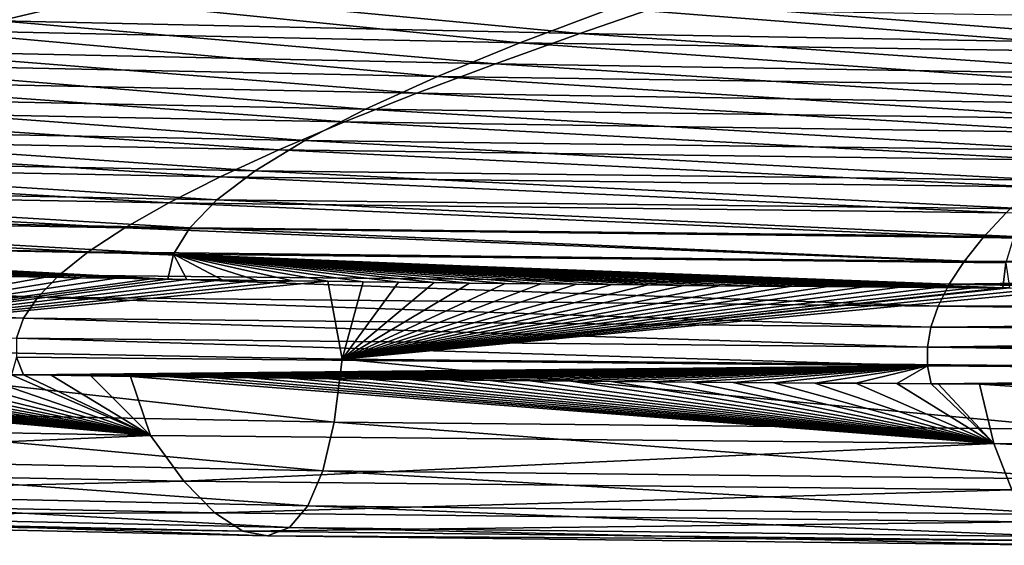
# Model space of a CAD drawing. Header units: metres. Extents: x -136 to 36, y -263 to -20.
# Tile 51 of 99: x -2.639 to -1.272, y -73.41 to -72.68. Entities that reach past the tile are written whole.
import ezdxf

# ---------------------------------------------------------------- set-up
doc = ezdxf.new("R2010")
doc.units = ezdxf.units.M
doc.layers.add('solid_11_382_034_XXX', color=7, linetype='CONTINUOUS')

msp = doc.modelspace()

# ---------------------------------------------------------------- linework, layer by layer
at = {"layer": 'solid_11_382_034_XXX'}
for points in [[(-3.175, -72.620987, 11.168106), (-2.666013, -72.682266, 9.74242), (-2.488802, -72.639847, 10.88177)], [(-2.591925, -72.647369, -67.053978), (-2.773444, -72.694962, -65.754402), (-3.295013, -72.627472, -67.314301)], [(-1.944712, -72.712463, -65.502518), (-2.773444, -72.694962, -65.754402), (-2.591925, -72.647369, -67.053978)], [(-2.488802, -72.639847, 10.88177), (-2.666013, -72.682266, 9.74242), (-1.861442, -72.699791, 9.443822)], [(-1.816622, -72.664375, -66.79361), (-1.944712, -72.712463, -65.502518), (-2.591925, -72.647369, -67.053978)], [(-2.488802, -72.639847, 10.88177), (-1.861442, -72.699791, 9.443822), (-1.736847, -72.65686, 10.583396)], [(-1.01913, -72.726608, -65.251389), (-1.944712, -72.712463, -65.502518), (-1.816622, -72.664375, -66.79361)], [(-1.736847, -72.65686, 10.583396), (-1.861442, -72.699791, 9.443822), (-0.970712, -72.715233, 9.130717)], [(-0.951588, -72.678726, -66.527634), (-1.01913, -72.726608, -65.251389), (-1.816622, -72.664375, -66.79361)], [(-1.736847, -72.65686, 10.583396), (-0.970712, -72.715233, 9.130717), (-0.905301, -72.672272, 10.267329)], [(-2.666013, -72.682266, 9.74242), (-2.832698, -72.723808, 8.590212), (-1.978627, -72.74173, 8.295023)], [(-2.666013, -72.682266, 9.74242), (-1.978627, -72.74173, 8.295023), (-1.861442, -72.699791, 9.443822)], [(-2.059096, -72.759209, -64.201569), (-2.935749, -72.741318, -64.440994), (-2.773444, -72.694962, -65.754402)], [(-1.944712, -72.712463, -65.502518), (-2.059096, -72.759209, -64.201569), (-2.773444, -72.694962, -65.754402)], [(-1.861442, -72.699791, 9.443822), (-1.978627, -72.74173, 8.295023), (-1.032228, -72.757072, 7.989156)], [(-1.861442, -72.699791, 9.443822), (-1.032228, -72.757072, 7.989156), (-0.970712, -72.715233, 9.130717)], [(-1.079378, -72.773041, -63.969875), (-2.059096, -72.759209, -64.201569), (-1.944712, -72.712463, -65.502518)], [(-1.01913, -72.726608, -65.251389), (-1.079378, -72.773041, -63.969875), (-1.944712, -72.712463, -65.502518)], [(-2.832698, -72.723808, 8.590212), (-2.987894, -72.764381, 7.426482), (-2.0877, -72.782616, 7.137982)], [(-2.832698, -72.723808, 8.590212), (-2.0877, -72.782616, 7.137982), (-1.978627, -72.74173, 8.295023)], [(-2.15884, -72.804497, -62.893501), (-3.077556, -72.78627, -63.117378), (-2.935749, -72.741318, -64.440994)], [(-2.059096, -72.759209, -64.201569), (-2.15884, -72.804497, -62.893501), (-2.935749, -72.741318, -64.440994)], [(-1.978627, -72.74173, 8.295023), (-2.0877, -72.782616, 7.137982), (-1.089471, -72.79776, 6.843184)], [(-1.978627, -72.74173, 8.295023), (-1.089471, -72.79776, 6.843184), (-1.032228, -72.757072, 7.989156)], [(-1.131822, -72.817955, -62.68462), (-2.15884, -72.804497, -62.893501), (-2.059096, -72.759209, -64.201569)], [(-1.079378, -72.773041, -63.969875), (-1.131822, -72.817955, -62.68462), (-2.059096, -72.759209, -64.201569)], [(-2.987894, -72.764381, 7.426482), (-3.130749, -72.803909, 6.252733), (-2.188043, -72.822395, 5.973809)], [(-2.987894, -72.764381, 7.426482), (-2.188043, -72.822395, 5.973809), (-2.0877, -72.782616, 7.137982)], [(-2.243287, -72.848213, -61.581146), (-3.197945, -72.829681, -61.787342), (-3.077556, -72.78627, -63.117378)], [(-2.15884, -72.804497, -62.893501), (-2.243287, -72.848213, -61.581146), (-3.077556, -72.78627, -63.117378)], [(-2.0877, -72.782616, 7.137982), (-2.188043, -72.822395, 5.973809), (-1.142105, -72.83725, 5.693409)], [(-2.0877, -72.782616, 7.137982), (-1.142105, -72.83725, 5.693409), (-1.089471, -72.79776, 6.843184)], [(-3.130749, -72.803909, 6.252733), (-3.260538, -72.842331, 5.0706), (-2.27913, -72.861, 4.803711)], [(-3.130749, -72.803909, 6.252733), (-2.27913, -72.861, 4.803711), (-2.188043, -72.822395, 5.973809)], [(-1.176114, -72.86129, -61.397205), (-2.243287, -72.848213, -61.581146), (-2.15884, -72.804497, -62.893501)], [(-1.131822, -72.817955, -62.68462), (-1.176114, -72.86129, -61.397205), (-2.15884, -72.804497, -62.893501)], [(-2.312071, -72.890266, -60.267323), (-3.296383, -72.871422, -60.454628), (-3.197945, -72.829681, -61.787342)], [(-2.243287, -72.848213, -61.581146), (-2.312071, -72.890266, -60.267323), (-3.197945, -72.829681, -61.787342)], [(-2.188043, -72.822395, 5.973809), (-2.27913, -72.861, 4.803711), (-1.189848, -72.875519, 4.540493)], [(-2.188043, -72.822395, 5.973809), (-1.189848, -72.875519, 4.540493), (-1.142105, -72.83725, 5.693409)], [(-3.260538, -72.842331, 5.0706), (-3.376657, -72.879562, 3.881811), (-2.360526, -72.898384, 3.628968)], [(-3.260538, -72.842331, 5.0706), (-2.360526, -72.898384, 3.628968), (-2.27913, -72.861, 4.803711)], [(-1.212064, -72.902985, -60.109196), (-2.312071, -72.890266, -60.267323), (-2.243287, -72.848213, -61.581146)], [(-1.176114, -72.86129, -61.397205), (-1.212064, -72.902985, -60.109196), (-2.243287, -72.848213, -61.581146)], [(-2.27913, -72.861, 4.803711), (-2.360526, -72.898384, 3.628968), (-1.232466, -72.912537, 3.385139)], [(-2.27913, -72.861, 4.803711), (-1.232466, -72.912537, 3.385139), (-1.189848, -72.875519, 4.540493)], [(-3.376657, -72.879562, 3.881811), (-3.478631, -72.915535, 2.688148), (-2.431894, -72.934502, 2.450897)], [(-3.376657, -72.879562, 3.881811), (-2.431894, -72.934502, 2.450897), (-2.360526, -72.898384, 3.628968)], [(-2.365132, -72.930557, -58.954781), (-3.372735, -72.911385, -59.122902), (-3.296383, -72.871422, -60.454628)], [(-2.312071, -72.890266, -60.267323), (-2.365132, -72.930557, -58.954781), (-3.296383, -72.871422, -60.454628)], [(-2.360526, -72.898384, 3.628968), (-2.431894, -72.934502, 2.450897), (-1.26978, -72.948273, 2.228071)], [(-1.239657, -72.942993, -58.822117), (-2.365132, -72.930557, -58.954781), (-2.312071, -72.890266, -60.267323)], [(-2.360526, -72.898384, 3.628968), (-1.26978, -72.948273, 2.228071), (-1.232466, -72.912537, 3.385139)], [(-1.212064, -72.902985, -60.109196), (-1.239657, -72.942993, -58.822117), (-2.312071, -72.890266, -60.267323)], [(-2.402704, -72.969025, -57.646263), (-3.427258, -72.949478, -57.795834), (-3.372735, -72.911385, -59.122902)], [(-2.365132, -72.930557, -58.954781), (-2.402704, -72.969025, -57.646263), (-3.372735, -72.911385, -59.122902)], [(-3.478631, -72.915535, 2.688148), (-3.566117, -72.950203, 1.491407), (-2.492993, -72.969292, 1.270831)], [(-3.478631, -72.915535, 2.688148), (-2.492993, -72.969292, 1.270831), (-2.431894, -72.934502, 2.450897)], [(-2.431894, -72.934502, 2.450897), (-2.492993, -72.969292, 1.270831), (-1.301664, -72.982704, 1.07002)], [(-2.431894, -72.934502, 2.450897), (-1.301664, -72.982704, 1.07002), (-1.26978, -72.948273, 2.228071)], [(-1.259042, -72.981277, -57.537495), (-2.402704, -72.969025, -57.646263), (-2.365132, -72.930557, -58.954781)], [(-1.239657, -72.942993, -58.822117), (-1.259042, -72.981277, -57.537495), (-2.365132, -72.930557, -58.954781)], [(-3.566117, -72.950203, 1.491407), (-3.638905, -72.983498, 0.293363), (-2.543684, -73.002724, 0.090083)], [(-3.566117, -72.950203, 1.491407), (-2.543684, -73.002724, 0.090083), (-2.492993, -72.969292, 1.270831)], [(-2.425287, -73.005615, -56.344624), (-3.460555, -72.985634, -56.477253), (-3.427258, -72.949478, -57.795834)], [(-2.402704, -72.969025, -57.646263), (-2.425287, -73.005615, -56.344624), (-3.427258, -72.949478, -57.795834)], [(-1.26978, -72.948273, 2.228071), (-1.301664, -72.982704, 1.07002), (0, -72.958755, 1.957592)], [(-1.301664, -72.982704, 1.07002), (0, -72.983078, 1.140882), (0, -72.958755, 1.957592)], [(-2.492993, -72.969292, 1.270831), (-2.543684, -73.002724, 0.090083), (-1.328048, -73.0158, -0.088291)], [(-2.492993, -72.969292, 1.270831), (-1.328048, -73.0158, -0.088291), (-1.301664, -72.982704, 1.07002)], [(-1.270518, -73.017799, -56.256905), (-2.425287, -73.005615, -56.344624), (-2.402704, -72.969025, -57.646263)], [(-1.259042, -72.981277, -57.537495), (-1.270518, -73.017799, -56.256905), (-2.402704, -72.969025, -57.646263)], [(-3.638905, -72.983498, 0.293363), (-3.696923, -73.015381, -0.904264), (-2.583929, -73.03476, -1.090075)], [(-3.638905, -72.983498, 0.293363), (-2.583929, -73.03476, -1.090075), (-2.543684, -73.002724, 0.090083)], [(-2.602502, -73.037659, -55.067593), (-2.65136, -73.03685, -55.072266), (-3.460555, -72.985634, -56.477253)], [(-2.553647, -73.038452, -55.063038), (-2.602502, -73.037659, -55.067593), (-3.460555, -72.985634, -56.477253)], [(-2.504787, -73.039215, -55.058601), (-2.553647, -73.038452, -55.063038), (-3.460555, -72.985634, -56.477253)], [(-2.455915, -73.03997, -55.054283), (-2.504787, -73.039215, -55.058601), (-3.460555, -72.985634, -56.477253)], [(-2.433418, -73.040306, -55.052334), (-2.455915, -73.03997, -55.054283), (-3.460555, -72.985634, -56.477253)], [(-2.425287, -73.005615, -56.344624), (-2.433418, -73.040306, -55.052334), (-3.460555, -72.985634, -56.477253)], [(-1.301664, -72.982704, 1.07002), (-1.328048, -73.0158, -0.088291), (0, -73.006729, 0.324155)], [(-1.301664, -72.982704, 1.07002), (0, -73.006729, 0.324155), (0, -72.983078, 1.140882)], [(-2.543684, -73.002724, 0.090083), (-2.583929, -73.03476, -1.090075), (-1.348919, -73.047539, -1.246164)], [(-2.543684, -73.002724, 0.090083), (-1.348919, -73.047539, -1.246164), (-1.328048, -73.0158, -0.088291)], [(-2.407025, -73.040695, -55.050079), (-2.433418, -73.040306, -55.052334), (-2.425287, -73.005615, -56.344624)], [(-2.358111, -73.041405, -55.045986), (-2.407025, -73.040695, -55.050079), (-2.425287, -73.005615, -56.344624)], [(-2.309166, -73.042099, -55.042004), (-2.358111, -73.041405, -55.045986), (-2.425287, -73.005615, -56.344624)], [(-2.260185, -73.04277, -55.038128), (-2.309166, -73.042099, -55.042004), (-2.425287, -73.005615, -56.344624)], [(-2.211161, -73.043419, -55.034363), (-2.260185, -73.04277, -55.038128), (-2.425287, -73.005615, -56.344624)], [(-2.16209, -73.044052, -55.030701), (-2.211161, -73.043419, -55.034363), (-2.425287, -73.005615, -56.344624)], [(-2.112967, -73.04467, -55.027142), (-2.16209, -73.044052, -55.030701), (-2.425287, -73.005615, -56.344624)], [(-2.063783, -73.045273, -55.023685), (-2.112967, -73.04467, -55.027142), (-2.425287, -73.005615, -56.344624)], [(-2.014535, -73.045853, -55.020332), (-2.063783, -73.045273, -55.023685), (-2.425287, -73.005615, -56.344624)], [(-1.965217, -73.046417, -55.017075), (-2.014535, -73.045853, -55.020332), (-2.425287, -73.005615, -56.344624)], [(-1.915824, -73.046967, -55.01392), (-1.965217, -73.046417, -55.017075), (-2.425287, -73.005615, -56.344624)], [(-1.866353, -73.047493, -55.01086), (-1.915824, -73.046967, -55.01392), (-2.425287, -73.005615, -56.344624)], [(-1.816799, -73.048012, -55.007896), (-1.866353, -73.047493, -55.01086), (-2.425287, -73.005615, -56.344624)], [(-1.767159, -73.048508, -55.005028), (-1.816799, -73.048012, -55.007896), (-2.425287, -73.005615, -56.344624)], [(-1.71743, -73.048988, -55.002254), (-1.767159, -73.048508, -55.005028), (-2.425287, -73.005615, -56.344624)], [(-1.667606, -73.049454, -54.999573), (-1.71743, -73.048988, -55.002254), (-2.425287, -73.005615, -56.344624)], [(-1.617683, -73.049904, -54.996983), (-1.667606, -73.049454, -54.999573), (-2.425287, -73.005615, -56.344624)], [(-1.567657, -73.050331, -54.994484), (-1.617683, -73.049904, -54.996983), (-2.425287, -73.005615, -56.344624)], [(-1.517523, -73.050751, -54.992077), (-1.567657, -73.050331, -54.994484), (-2.425287, -73.005615, -56.344624)], [(-1.467275, -73.051155, -54.989758), (-1.517523, -73.050751, -54.992077), (-2.425287, -73.005615, -56.344624)], [(-1.41691, -73.051537, -54.987526), (-1.467275, -73.051155, -54.989758), (-2.425287, -73.005615, -56.344624)], [(-1.366425, -73.05191, -54.985382), (-1.41691, -73.051537, -54.987526), (-2.425287, -73.005615, -56.344624)], [(-1.315817, -73.052269, -54.983326), (-1.366425, -73.05191, -54.985382), (-2.425287, -73.005615, -56.344624)], [(-1.274407, -73.052551, -54.981709), (-1.315817, -73.052269, -54.983326), (-2.425287, -73.005615, -56.344624)], [(-1.270518, -73.017799, -56.256905), (-1.274407, -73.052551, -54.981709), (-2.425287, -73.005615, -56.344624)], [(-1.328048, -73.0158, -0.088291), (0, -73.029716, -0.492588), (0, -73.006729, 0.324155)], [(-3.696923, -73.015381, -0.904264), (-3.740234, -73.045815, -2.099789), (-2.613791, -73.065369, -2.2684)], [(-3.696923, -73.015381, -0.904264), (-2.613791, -73.065369, -2.2684), (-2.583929, -73.03476, -1.090075)], [(-1.328048, -73.0158, -0.088291), (-1.348919, -73.047539, -1.246164), (0, -73.029716, -0.492588)], [(-1.265081, -73.052612, -54.981354), (-1.274407, -73.052551, -54.981709), (-1.270518, -73.017799, -56.256905)], [(-2.583929, -73.03476, -1.090075), (-2.613791, -73.065369, -2.2684), (-1.364319, -73.077919, -2.402919)], [(-2.583929, -73.03476, -1.090075), (-1.364319, -73.077919, -2.402919), (-1.348919, -73.047539, -1.246164)], [(-1.348919, -73.047539, -1.246164), (0, -73.05204, -1.309347), (0, -73.029716, -0.492588)], [(-3.740234, -73.045815, -2.099789), (-3.769038, -73.074776, -3.291517), (-2.633438, -73.094536, -3.443644)], [(-3.740234, -73.045815, -2.099789), (-2.633438, -73.094536, -3.443644), (-2.613791, -73.065369, -2.2684)], [(-3.141018, -73.134026, -50.632427), (-2.65136, -73.03685, -55.072266), (-2.602502, -73.037659, -55.067593)], [(-3.141018, -73.134026, -50.632427), (-2.602502, -73.037659, -55.067593), (-2.553647, -73.038452, -55.063038)], [(-3.141018, -73.134026, -50.632427), (-2.553647, -73.038452, -55.063038), (-2.504787, -73.039215, -55.058601)], [(-3.141018, -73.134026, -50.632427), (-2.504787, -73.039215, -55.058601), (-2.455915, -73.03997, -55.054283)], [(-3.141018, -73.134026, -50.632427), (-2.455915, -73.03997, -55.054283), (-2.433418, -73.040306, -55.052334)], [(-3.141018, -73.134026, -50.632427), (-2.433418, -73.040306, -55.052334), (-2.407025, -73.040695, -55.050079)], [(-3.141018, -73.134026, -50.632427), (-2.407025, -73.040695, -55.050079), (-2.358111, -73.041405, -55.045986)], [(-3.141018, -73.134026, -50.632427), (-2.358111, -73.041405, -55.045986), (-2.309166, -73.042099, -55.042004)], [(-3.141018, -73.134026, -50.632427), (-2.309166, -73.042099, -55.042004), (-2.260185, -73.04277, -55.038128)], [(-3.141018, -73.134026, -50.632427), (-2.260185, -73.04277, -55.038128), (-2.211161, -73.043419, -55.034363)], [(-3.141018, -73.134026, -50.632427), (-2.211161, -73.043419, -55.034363), (-2.191541, -73.151222, -50.582703)], [(-2.191541, -73.151222, -50.582703), (-2.211161, -73.043419, -55.034363), (-2.16209, -73.044052, -55.030701)], [(-2.191541, -73.151222, -50.582703), (-2.16209, -73.044052, -55.030701), (-2.112967, -73.04467, -55.027142)], [(-2.191541, -73.151222, -50.582703), (-2.112967, -73.04467, -55.027142), (-2.063783, -73.045273, -55.023685)], [(-2.191541, -73.151222, -50.582703), (-2.063783, -73.045273, -55.023685), (-2.014535, -73.045853, -55.020332)], [(-2.191541, -73.151222, -50.582703), (-2.014535, -73.045853, -55.020332), (-1.965217, -73.046417, -55.017075)], [(-2.191541, -73.151222, -50.582703), (-1.965217, -73.046417, -55.017075), (-1.915824, -73.046967, -55.01392)], [(-2.191541, -73.151222, -50.582703), (-1.915824, -73.046967, -55.01392), (-1.866353, -73.047493, -55.01086)], [(-2.191541, -73.151222, -50.582703), (-1.866353, -73.047493, -55.01086), (-1.816799, -73.048012, -55.007896)], [(-2.191541, -73.151222, -50.582703), (-1.816799, -73.048012, -55.007896), (-1.767159, -73.048508, -55.005028)], [(-2.191541, -73.151222, -50.582703), (-1.767159, -73.048508, -55.005028), (-1.71743, -73.048988, -55.002254)], [(-1.348919, -73.047539, -1.246164), (-1.364319, -73.077919, -2.402919), (0, -73.073692, -2.126121)], [(-1.348919, -73.047539, -1.246164), (0, -73.073692, -2.126121), (0, -73.05204, -1.309347)], [(-2.191541, -73.151222, -50.582703), (-1.71743, -73.048988, -55.002254), (-1.667606, -73.049454, -54.999573)], [(-2.191541, -73.151222, -50.582703), (-1.667606, -73.049454, -54.999573), (-1.617683, -73.049904, -54.996983)], [(-2.191541, -73.151222, -50.582703), (-1.617683, -73.049904, -54.996983), (-1.567657, -73.050331, -54.994484)], [(-2.191541, -73.151222, -50.582703), (-1.567657, -73.050331, -54.994484), (-1.517523, -73.050751, -54.992077)], [(-2.191541, -73.151222, -50.582703), (-1.517523, -73.050751, -54.992077), (-1.467275, -73.051155, -54.989758)], [(-2.191541, -73.151222, -50.582703), (-1.467275, -73.051155, -54.989758), (-1.41691, -73.051537, -54.987526)], [(-2.191541, -73.151222, -50.582703), (-1.41691, -73.051537, -54.987526), (-1.366425, -73.05191, -54.985382)], [(-2.191541, -73.151222, -50.582703), (-1.366425, -73.05191, -54.985382), (-1.315817, -73.052269, -54.983326)], [(-2.191541, -73.151222, -50.582703), (-1.315817, -73.052269, -54.983326), (-1.274407, -73.052551, -54.981709)], [(-2.191541, -73.151222, -50.582703), (-1.274407, -73.052551, -54.981709), (-1.265081, -73.052612, -54.981354)], [(-2.191541, -73.151222, -50.582703), (-1.265081, -73.052612, -54.981354), (-1.214214, -73.052933, -54.979469)], [(-2.191541, -73.151222, -50.582703), (-1.214214, -73.052933, -54.979469), (-1.163213, -73.053246, -54.977669)], [(-2.191541, -73.151222, -50.582703), (-1.163213, -73.053246, -54.977669), (-1.147688, -73.161087, -50.572464)], [(-3.769038, -73.074776, -3.291517), (-2.643129, -73.122246, -4.614532), (-2.633438, -73.094536, -3.443644)], [(-2.613791, -73.065369, -2.2684), (-2.633438, -73.094536, -3.443644), (-1.374348, -73.106911, -3.557872)], [(-2.613791, -73.065369, -2.2684), (-1.374348, -73.106911, -3.557872), (-1.364319, -73.077919, -2.402919)], [(-1.364319, -73.077919, -2.402919), (0, -73.094673, -2.942909), (0, -73.073692, -2.126121)], [(-1.364319, -73.077919, -2.402919), (-1.374348, -73.106911, -3.557872), (0, -73.094673, -2.942909)], [(-2.633438, -73.094536, -3.443644), (-2.643129, -73.122246, -4.614532), (-1.379156, -73.134521, -4.71033)], [(-2.633438, -73.094536, -3.443644), (-1.379156, -73.134521, -4.71033), (-1.374348, -73.106911, -3.557872)], [(-1.374348, -73.106911, -3.557872), (0, -73.11499, -3.759711), (0, -73.094673, -2.942909)], [(-1.374348, -73.106911, -3.557872), (-1.379156, -73.134521, -4.71033), (0, -73.11499, -3.759711)], [(-1.379156, -73.134521, -4.71033), (0, -73.134644, -4.576525), (0, -73.11499, -3.759711)], [(-2.643129, -73.122246, -4.614532), (-2.643175, -73.148491, -5.779846), (-1.378922, -73.160744, -5.859632)], [(-2.643129, -73.122246, -4.614532), (-1.378922, -73.160744, -5.859632), (-1.379156, -73.134521, -4.71033)], [(-3.141018, -73.134026, -50.632427), (-2.202446, -73.238647, -46.166916), (-3.158819, -73.220108, -46.186367)], [(-3.141018, -73.134026, -50.632427), (-2.191541, -73.151222, -50.582703), (-2.202446, -73.238647, -46.166916)], [(-1.379156, -73.134521, -4.71033), (0, -73.153625, -5.393352), (0, -73.134644, -4.576525)], [(-1.379156, -73.134521, -4.71033), (-1.378922, -73.160744, -5.859632), (0, -73.153625, -5.393352)], [(-2.457475, -73.257286, -11.344222), (-3.529402, -73.157951, -6.855748), (-3.584749, -73.156792, -6.849477)], [(-3.522295, -73.238007, -11.283043), (-2.457475, -73.257286, -11.344222), (-3.584749, -73.156792, -6.849477)], [(-2.457475, -73.257286, -11.344222), (-3.474154, -73.159081, -6.861866), (-3.529402, -73.157951, -6.855748)], [(-2.643175, -73.148491, -5.779846), (-2.650246, -73.173042, -6.937438), (-2.633817, -73.173264, -6.938666)], [(-2.643175, -73.148491, -5.779846), (-2.633817, -73.173264, -6.938666), (-1.378922, -73.160744, -5.859632)], [(-2.191541, -73.151222, -50.582703), (-1.152674, -73.249184, -46.184872), (-2.202446, -73.238647, -46.166916)], [(-2.191541, -73.151222, -50.582703), (-1.147688, -73.161087, -50.572464), (-1.152674, -73.249184, -46.184872)], [(-1.378922, -73.160744, -5.859632), (0, -73.171944, -6.210189), (0, -73.153625, -5.393352)], [(-2.457475, -73.257286, -11.344222), (-3.418993, -73.160187, -6.867836), (-3.474154, -73.159081, -6.861866)], [(-2.457475, -73.257286, -11.344222), (-3.363908, -73.161263, -6.873659), (-3.418993, -73.160187, -6.867836)], [(-2.457475, -73.257286, -11.344222), (-3.308885, -73.162308, -6.879341), (-3.363908, -73.161263, -6.873659)], [(-2.457475, -73.257286, -11.344222), (-3.253914, -73.16333, -6.884883), (-3.308885, -73.162308, -6.879341)], [(-2.457475, -73.257286, -11.344222), (-3.198987, -73.16433, -6.89029), (-3.253914, -73.16333, -6.884883)], [(-2.457475, -73.257286, -11.344222), (-3.144094, -73.165306, -6.895564), (-3.198987, -73.16433, -6.89029)], [(-2.457475, -73.257286, -11.344222), (-3.089226, -73.16626, -6.900707), (-3.144094, -73.165306, -6.895564)], [(-2.457475, -73.257286, -11.344222), (-3.034376, -73.167183, -6.905722), (-3.089226, -73.16626, -6.900707)], [(-2.457475, -73.257286, -11.344222), (-2.979535, -73.168083, -6.910612), (-3.034376, -73.167183, -6.905722)], [(-2.457475, -73.257286, -11.344222), (-2.924693, -73.168968, -6.915379), (-2.979535, -73.168083, -6.910612)], [(-2.457475, -73.257286, -11.344222), (-2.869845, -73.169823, -6.920024), (-2.924693, -73.168968, -6.915379)], [(-2.457475, -73.257286, -11.344222), (-2.814984, -73.170662, -6.924551), (-2.869845, -73.169823, -6.920024)], [(-2.457475, -73.257286, -11.344222), (-2.760101, -73.171478, -6.928961), (-2.814984, -73.170662, -6.924551)], [(-2.457475, -73.257286, -11.344222), (-2.705191, -73.172264, -6.933256), (-2.760101, -73.171478, -6.928961)], [(-1.378922, -73.160744, -5.859632), (-2.633817, -73.173264, -6.938666), (-2.595261, -73.17379, -6.941508)], [(-1.378922, -73.160744, -5.859632), (-2.595261, -73.17379, -6.941508), (-2.54023, -73.174522, -6.945469)], [(-1.378922, -73.160744, -5.859632), (-2.54023, -73.174522, -6.945469), (-2.485146, -73.175232, -6.949321)], [(-1.378922, -73.160744, -5.859632), (-2.485146, -73.175232, -6.949321), (-2.430002, -73.175926, -6.953067)], [(-1.378922, -73.160744, -5.859632), (-2.430002, -73.175926, -6.953067), (-2.374793, -73.176598, -6.956708)], [(-1.378922, -73.160744, -5.859632), (-2.374793, -73.176598, -6.956708), (-2.319512, -73.177254, -6.960245)], [(-1.378922, -73.160744, -5.859632), (-2.319512, -73.177254, -6.960245), (-2.264156, -73.177887, -6.96368)], [(-1.378922, -73.160744, -5.859632), (-2.264156, -73.177887, -6.96368), (-2.20872, -73.178505, -6.967013)], [(-1.378922, -73.160744, -5.859632), (-2.20872, -73.178505, -6.967013), (-2.1532, -73.1791, -6.970247)], [(-1.378922, -73.160744, -5.859632), (-2.1532, -73.1791, -6.970247), (-2.097591, -73.17968, -6.973382)], [(-1.378922, -73.160744, -5.859632), (-2.097591, -73.17968, -6.973382), (-2.041889, -73.180237, -6.976418)], [(-1.378922, -73.160744, -5.859632), (-2.041889, -73.180237, -6.976418), (-1.986089, -73.180786, -6.979358)], [(-1.378922, -73.160744, -5.859632), (-1.986089, -73.180786, -6.979358), (-1.930186, -73.181305, -6.982203)], [(-1.378922, -73.160744, -5.859632), (-1.930186, -73.181305, -6.982203), (-1.874173, -73.181816, -6.984953)], [(-1.378922, -73.160744, -5.859632), (-1.874173, -73.181816, -6.984953), (-1.818046, -73.182304, -6.987609)], [(-1.378922, -73.160744, -5.859632), (-1.818046, -73.182304, -6.987609), (-1.761801, -73.182777, -6.990173)], [(-1.378922, -73.160744, -5.859632), (-1.761801, -73.182777, -6.990173), (-1.705433, -73.183235, -6.992644)], [(-1.378922, -73.160744, -5.859632), (-1.705433, -73.183235, -6.992644), (-1.64894, -73.183678, -6.995025)], [(-1.378922, -73.160744, -5.859632), (-1.64894, -73.183678, -6.995025), (-1.592315, -73.184097, -6.997315)], [(-1.378922, -73.160744, -5.859632), (-1.592315, -73.184097, -6.997315), (-1.535556, -73.184509, -6.999516)], [(-1.378922, -73.160744, -5.859632), (-1.535556, -73.184509, -6.999516), (-1.478659, -73.184898, -7.001627)], [(-1.378922, -73.160744, -5.859632), (-1.478659, -73.184898, -7.001627), (-1.42162, -73.185272, -7.003651)], [(-1.378922, -73.160744, -5.859632), (-1.42162, -73.185272, -7.003651), (-1.373788, -73.18557, -7.005277)], [(-1.378922, -73.160744, -5.859632), (-1.373788, -73.18557, -7.005277), (0, -73.171944, -6.210189)], [(-1.364435, -73.185631, -7.005587), (0, -73.171944, -6.210189), (-1.373788, -73.18557, -7.005277)], [(-1.307099, -73.185966, -7.007436), (0, -73.171944, -6.210189), (-1.364435, -73.185631, -7.005587)], [(-1.249609, -73.186295, -7.009199), (0, -73.171944, -6.210189), (-1.307099, -73.185966, -7.007436)], [(-2.457475, -73.257286, -11.344222), (-2.650246, -73.173042, -6.937438), (-2.705191, -73.172264, -6.933256)], [(-2.457475, -73.257286, -11.344222), (-2.633817, -73.173264, -6.938666), (-2.650246, -73.173042, -6.937438)], [(-2.457475, -73.257286, -11.344222), (-2.595261, -73.17379, -6.941508), (-2.633817, -73.173264, -6.938666)], [(-2.457475, -73.257286, -11.344222), (-2.54023, -73.174522, -6.945469), (-2.595261, -73.17379, -6.941508)], [(-2.457475, -73.257286, -11.344222), (-2.485146, -73.175232, -6.949321), (-2.54023, -73.174522, -6.945469)], [(-1.286927, -73.268547, -11.364934), (-2.430002, -73.175926, -6.953067), (-2.485146, -73.175232, -6.949321)], [(-2.457475, -73.257286, -11.344222), (-1.286927, -73.268547, -11.364934), (-2.485146, -73.175232, -6.949321)], [(-1.286927, -73.268547, -11.364934), (-2.374793, -73.176598, -6.956708), (-2.430002, -73.175926, -6.953067)], [(-1.286927, -73.268547, -11.364934), (-2.319512, -73.177254, -6.960245), (-2.374793, -73.176598, -6.956708)], [(-1.286927, -73.268547, -11.364934), (-2.264156, -73.177887, -6.96368), (-2.319512, -73.177254, -6.960245)], [(-1.286927, -73.268547, -11.364934), (-2.20872, -73.178505, -6.967013), (-2.264156, -73.177887, -6.96368)], [(-1.286927, -73.268547, -11.364934), (-2.1532, -73.1791, -6.970247), (-2.20872, -73.178505, -6.967013)], [(-1.286927, -73.268547, -11.364934), (-2.097591, -73.17968, -6.973382), (-2.1532, -73.1791, -6.970247)], [(-1.286927, -73.268547, -11.364934), (-2.041889, -73.180237, -6.976418), (-2.097591, -73.17968, -6.973382)], [(-1.286927, -73.268547, -11.364934), (-1.986089, -73.180786, -6.979358), (-2.041889, -73.180237, -6.976418)], [(-1.286927, -73.268547, -11.364934), (-1.930186, -73.181305, -6.982203), (-1.986089, -73.180786, -6.979358)], [(-1.286927, -73.268547, -11.364934), (-1.874173, -73.181816, -6.984953), (-1.930186, -73.181305, -6.982203)], [(-1.286927, -73.268547, -11.364934), (-1.818046, -73.182304, -6.987609), (-1.874173, -73.181816, -6.984953)], [(-1.286927, -73.268547, -11.364934), (-1.761801, -73.182777, -6.990173), (-1.818046, -73.182304, -6.987609)], [(-1.286927, -73.268547, -11.364934), (-1.705433, -73.183235, -6.992644), (-1.761801, -73.182777, -6.990173)], [(-1.286927, -73.268547, -11.364934), (-1.64894, -73.183678, -6.995025), (-1.705433, -73.183235, -6.992644)], [(-1.286927, -73.268547, -11.364934), (-1.592315, -73.184097, -6.997315), (-1.64894, -73.183678, -6.995025)], [(-1.286927, -73.268547, -11.364934), (-1.535556, -73.184509, -6.999516), (-1.592315, -73.184097, -6.997315)], [(-1.286927, -73.268547, -11.364934), (-1.478659, -73.184898, -7.001627), (-1.535556, -73.184509, -6.999516)], [(-1.286927, -73.268547, -11.364934), (-1.42162, -73.185272, -7.003651), (-1.478659, -73.184898, -7.001627)], [(-1.286927, -73.268547, -11.364934), (-1.373788, -73.18557, -7.005277), (-1.42162, -73.185272, -7.003651)], [(-1.286927, -73.268547, -11.364934), (-1.364435, -73.185631, -7.005587), (-1.373788, -73.18557, -7.005277)], [(-1.286927, -73.268547, -11.364934), (-1.307099, -73.185966, -7.007436), (-1.364435, -73.185631, -7.005587)], [(-1.249609, -73.186295, -7.009199), (-1.307099, -73.185966, -7.007436), (0, -73.271782, -11.344853)], [(-1.286927, -73.268547, -11.364934), (0, -73.271782, -11.344853), (-1.307099, -73.185966, -7.007436)], [(-3.158819, -73.220108, -46.186367), (-2.218287, -73.306335, -41.78553), (-3.183123, -73.286484, -41.785751)], [(-3.158819, -73.220108, -46.186367), (-2.202446, -73.238647, -46.166916), (-2.218287, -73.306335, -41.78553)], [(-3.457614, -73.300438, -15.707784), (-2.457475, -73.257286, -11.344222), (-3.522295, -73.238007, -11.283043)], [(-2.202446, -73.238647, -46.166916), (-1.160435, -73.317787, -41.816471), (-2.218287, -73.306335, -41.78553)], [(-2.202446, -73.238647, -46.166916), (-1.152674, -73.249184, -46.184872), (-1.160435, -73.317787, -41.816471)], [(-3.457614, -73.300438, -15.707784), (-2.410986, -73.320724, -15.743884), (-2.457475, -73.257286, -11.344222)], [(-2.410986, -73.320724, -15.743884), (-1.286927, -73.268547, -11.364934), (-2.457475, -73.257286, -11.344222)], [(-2.410986, -73.320724, -15.743884), (-1.261927, -73.332535, -15.743619), (-1.286927, -73.268547, -11.364934)], [(-1.286927, -73.268547, -11.364934), (0, -73.335869, -15.706545), (0, -73.316109, -14.216004)], [(-1.261927, -73.332535, -15.743619), (0, -73.335869, -15.706545), (-1.286927, -73.268547, -11.364934)], [(-1.286927, -73.268547, -11.364934), (0, -73.316109, -14.216004), (0, -73.279678, -11.81957)], [(-1.286927, -73.268547, -11.364934), (0, -73.279678, -11.81957), (0, -73.271782, -11.344853)], [(-3.183123, -73.286484, -41.785751), (-2.239049, -73.354866, -37.43219), (-3.213915, -73.333893, -37.422173)], [(-3.183123, -73.286484, -41.785751), (-2.218287, -73.306335, -41.78553), (-2.239049, -73.354866, -37.43219)], [(-3.397852, -73.343552, -20.08663), (-2.410986, -73.320724, -15.743884), (-3.457614, -73.300438, -15.707784)], [(-2.218287, -73.306335, -41.78553), (-1.170964, -73.367203, -37.463715), (-2.239049, -73.354866, -37.43219)], [(-2.218287, -73.306335, -41.78553), (-1.160435, -73.317787, -41.816471), (-1.170964, -73.367203, -37.463715)], [(-3.397852, -73.343552, -20.08663), (-2.36823, -73.364731, -20.108782), (-2.410986, -73.320724, -15.743884)], [(-2.36823, -73.364731, -20.108782), (-1.261927, -73.332535, -15.743619), (-2.410986, -73.320724, -15.743884)], [(-3.213915, -73.333893, -37.422173), (-2.264581, -73.384766, -33.098515), (-3.250988, -73.363029, -33.084564)], [(-3.213915, -73.333893, -37.422173), (-2.239049, -73.354866, -37.43219), (-2.264581, -73.384766, -33.098515)], [(-2.36823, -73.364731, -20.108782), (-1.239026, -73.37719, -20.102867), (-1.261927, -73.332535, -15.743619)], [(-3.34325, -73.368004, -24.43223), (-2.36823, -73.364731, -20.108782), (-3.397852, -73.343552, -20.08663)], [(-3.250988, -73.363029, -33.084564), (-2.294789, -73.3964, -28.77442), (-3.294224, -73.374382, -28.759605)], [(-3.250988, -73.363029, -33.084564), (-2.264581, -73.384766, -33.098515), (-2.294789, -73.3964, -28.77442)], [(-2.239049, -73.354866, -37.43219), (-1.184175, -73.397736, -33.121933), (-2.264581, -73.384766, -33.098515)], [(-2.239049, -73.354866, -37.43219), (-1.170964, -73.367203, -37.463715), (-1.184175, -73.397736, -33.121933)], [(-3.34325, -73.368004, -24.43223), (-2.329393, -73.389809, -24.448502), (-2.36823, -73.364731, -20.108782)], [(-3.294224, -73.374382, -28.759605), (-2.329393, -73.389809, -24.448502), (-3.34325, -73.368004, -24.43223)], [(-3.294224, -73.374382, -28.759605), (-2.294789, -73.3964, -28.77442), (-2.329393, -73.389809, -24.448502)], [(-2.329393, -73.389809, -24.448502), (-1.239026, -73.37719, -20.102867), (-2.36823, -73.364731, -20.108782)], [(-2.329393, -73.389809, -24.448502), (-1.218331, -73.402794, -24.44804), (-1.239026, -73.37719, -20.102867)], [(-2.294789, -73.3964, -28.77442), (-1.218331, -73.402794, -24.44804), (-2.329393, -73.389809, -24.448502)], [(-2.264581, -73.384766, -33.098515), (-1.200016, -73.409592, -28.785498), (-2.294789, -73.3964, -28.77442)], [(-2.264581, -73.384766, -33.098515), (-1.184175, -73.397736, -33.121933), (-1.200016, -73.409592, -28.785498)], [(-2.294789, -73.3964, -28.77442), (-1.200016, -73.409592, -28.785498), (-1.218331, -73.402794, -24.44804)]]:
    msp.add_3dface(points, dxfattribs=at)

doc.saveas('drawing.dxf')
